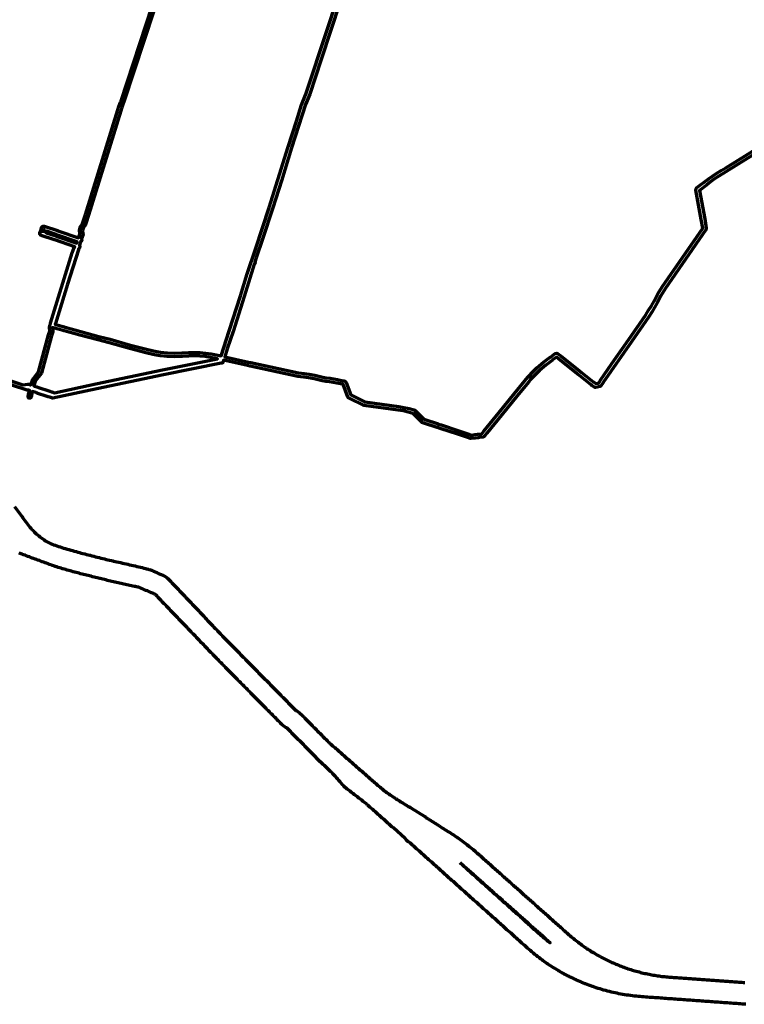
# Model space of a CAD drawing. Header units: metres. Extents: x 98902 to 136161, y 449037 to 499677.
# Tile 19 of 200: x 101282 to 103630, y 482383 to 485575. Entities that reach past the tile are written whole.
import ezdxf

# ---------------------------------------------------------------- set-up
doc = ezdxf.new("R2010")
doc.units = ezdxf.units.M
doc.layers.add('B-WE-OG-INFO_EIS VOORZORGSMAATREGEL-GV', color=7, linetype='Continuous', lineweight=70, true_color=0xfa194b)

msp = doc.modelspace()

# ---------------------------------------------------------------- linework, layer by layer
at = {"layer": 'B-WE-OG-INFO_EIS VOORZORGSMAATREGEL-GV', "flags": 128}
for points in [[(101214.8, 484417.9), (101292.4, 484391.7), (101308.8, 484393.9), (101310.9, 484393.8), (101317, 484391.8), (101318.5, 484391.3), (101324.5, 484409.4), (101325.3, 484410.9), (101343.3, 484433.4), (101375.2, 484553.1), (101379.2, 484565.7), (101378, 484576.4), (101378.2, 484578.3), (101379.3, 484582.1), (101379.3, 484582.1), (101379.3, 484582.1), (101379.4, 484582.3), (101379.4, 484582.4), (101379.8, 484583.7), (101379.9, 484584.2), (101380, 484584.6), (101380, 484584.8), (101380.1, 484584.8), (101380.1, 484584.9), (101381.5, 484589.5), (101381.7, 484590), (101381.9, 484591), (101381.9, 484591), (101381.9, 484591), (101452.2, 484819.5), (101452.3, 484819.6), (101452.3, 484819.7), (101458.7, 484836.6), (101460.9, 484838.7), (101395.8, 484861.1), (101395, 484861.5), (101394.5, 484861.6), (101351, 484876.2), (101349.1, 484877.4), (101347.5, 484879.3), (101346.7, 484881.7), (101346.9, 484884.5), (101348.4, 484889.1), (101349.4, 484890.9), (101350.9, 484892.1), (101352.2, 484892.4), (101352.1, 484892.5), (101351.2, 484894), (101350.9, 484895.7), (101351.2, 484897.4), (101352.8, 484901.9), (101354.3, 484904.3), (101356.4, 484905.7), (101358.9, 484906.3), (101361.1, 484906), (101404.6, 484891.4), (101404.6, 484891.4), (101404.6, 484891.4), (101405.4, 484891.1), (101405.9, 484891), (101405.9, 484891), (101473, 484868), (101477.3, 484880.2), (101477.3, 484881), (101477.1, 484881.5), (101475.6, 484892.9), (101479.3, 484905), (101480, 484906.4), (101484, 484911.9), (101484.7, 484912.5), (101485, 484913), (101485.4, 484914), (101485.5, 484914.6), (101486.4, 484917.6), (101486.4, 484917.7), (101486.4, 484917.8), (101495.5, 484944.1), (101600.3, 485282.8), (101603.4, 485294), (101603.5, 485294.2), (101603.5, 485294.4), (101608.3, 485308), (101609.7, 485310.5), (101610.3, 485312.3), (101610.3, 485312.3), (101610.3, 485312.4), (101772.4, 485808.4)], [(101781.9, 485805.3), (101619.8, 485309.3), (101619.8, 485309.3), (101619.1, 485306.9), (101617.5, 485304.2), (101613, 485291.2), (101609.9, 485280), (101505.1, 484941.1), (101495.9, 484914.6), (101495.1, 484911.7), (101495.1, 484911.7), (101493.7, 484907.7), (101492, 484905.8), (101488.6, 484901.2), (101485.7, 484892.1), (101487, 484882.9), (101487, 484882.9), (101487, 484882.9), (101487.4, 484879.2), (101482.3, 484864.4), (101482.7, 484863.9), (101483.4, 484862), (101483, 484859.5), (101481.4, 484856.9), (101479.4, 484855.5), (101479.3, 484855.5), (101479.3, 484855.4), (101475.6, 484844.7), (101475.8, 484844.5), (101476.8, 484842.3), (101477, 484839.8), (101476.6, 484838.6), (101476.6, 484838.2), (101476.4, 484837.9), (101476.3, 484837.5), (101476.2, 484837.4), (101476.1, 484836.6), (101475.2, 484834.9), (101472.8, 484832), (101472, 484829.3), (101436.4, 484717.4), (101397.5, 484590.7), (101397.5, 484590.7), (101396.7, 484588.3), (101396.8, 484588.2), (101398.2, 484587.2), (101398.3, 484587.2), (101426.7, 484579.1), (101427.4, 484578.9), (101427.8, 484578.8), (101428.5, 484578.6), (101429, 484578.4), (101429.4, 484578.4), (101479.8, 484564), (101538.5, 484548.5), (101574.9, 484539.5), (101641.3, 484520.4), (101693, 484506.7), (101715.6, 484501.4), (101726.1, 484499.7), (101738.3, 484497.7), (101761.2, 484495.3), (101784.2, 484494.4), (101807.3, 484495), (101828.9, 484496.2), (101847.5, 484496.7), (101866, 484496.2), (101884.4, 484494.6), (101902.6, 484492), (101923.9, 484487.7), (101923.9, 484487.7), (101935, 484485.2), (101960.8, 484566.8), (101997.2, 484680.1), (102019.2, 484751.6), (102046.6, 484835.1), (102046.6, 484835.1), (102046.6, 484835.1), (102089.9, 484967), (102118.3, 485056.1), (102151.5, 485163.4), (102178.5, 485246.1), (102195.3, 485299.7), (102209.9, 485337.5), (102277.1, 485539), (102308.2, 485634)], [(102319.5, 485630.2), (102259.2, 485446.3), (102221.7, 485333.4), (102207.6, 485300.7), (102163.1, 485159.6), (102130.1, 485052.4), (102102.2, 484965.1), (102068.9, 484863.6), (102048.4, 484803.3), (102044.1, 484789.5), (102044.6, 484787.7), (102044.4, 484785.8), (102043.5, 484784.1), (102042.1, 484783), (102009.5, 484678.4), (101973.2, 484564.9), (101954.5, 484508.3), (101946.4, 484482.6), (102023, 484465.2), (102030.4, 484463.6), (102030.4, 484463.6), (102030.9, 484463.5), (102031.3, 484463.5), (102185, 484430.5), (102203.9, 484428.4), (102220.2, 484426.1), (102238.2, 484422.6), (102264.6, 484416.1), (102275.3, 484414.1), (102287.5, 484412.7), (102299.7, 484411), (102311.9, 484408.8), (102330.1, 484404.7), (102330.1, 484404.7), (102331.7, 484404.3), (102332.4, 484404.2), (102334.9, 484403.7), (102337.2, 484402.5), (102340.1, 484399.6), (102354.9, 484358.6), (102356.6, 484357.7), (102356.6, 484357.7), (102356.6, 484357.7), (102399.8, 484336.1), (102509.8, 484321.5), (102526.7, 484318.5), (102543.4, 484314.6), (102559.8, 484309.9), (102559.9, 484309.9), (102559.9, 484309.9), (102561, 484309.4), (102561.6, 484309.3), (102562.8, 484308.8), (102563.1, 484308.4), (102563.3, 484308.4), (102563.5, 484308.1), (102592.5, 484279.3), (102594.6, 484278.6), (102594.6, 484278.6), (102638.2, 484264.7), (102638.2, 484264.7), (102638.2, 484264.7), (102638.5, 484264.5), (102638.8, 484264.5), (102647.9, 484261.4), (102647.9, 484261.4), (102704.8, 484242.4), (102704.8, 484242.4), (102733.9, 484232.6), (102734, 484232.6), (102745.3, 484228.8), (102756.1, 484230.2), (102765.1, 484231.3), (102765.1, 484231.3), (102767.5, 484231.6), (102767.5, 484231.6), (102779, 484233.1), (102786, 484241.7), (102834.5, 484301.2), (102834.5, 484301.2), (102834.5, 484301.2), (102884.9, 484363.7), (102928.1, 484415.9), (102937.8, 484426.6), (102937.9, 484426.7), (102937.9, 484426.7), (102957.7, 484446.4), (102978.8, 484464.7), (103000.9, 484481.4), (103000.9, 484481.5), (103001, 484481.5), (103001.1, 484481.6), (103001.2, 484481.6), (103001.2, 484481.7), (103017, 484493.3), (103021.4, 484493.8), (103024.6, 484493.2), (103028.8, 484490), (103028.8, 484490), (103034.9, 484485.2), (103034.9, 484485.2), (103095.5, 484436.8), (103095.5, 484436.8), (103095.5, 484436.8), (103102.5, 484431.1), (103102.5, 484431.1), (103140.3, 484401), (103140.4, 484400.9), (103140.4, 484400.8), (103140.7, 484400.7), (103148.2, 484395.3), (103157.1, 484396.9), (103162.3, 484404.6), (103162.3, 484404.6), (103162.6, 484404.9), (103162.8, 484405.2), (103200.9, 484460.5), (103200.9, 484460.5), (103200.9, 484460.5), (103254.1, 484537.5), (103254.1, 484537.5), (103310.2, 484618.8), (103319.7, 484633.2), (103328.7, 484648), (103337.1, 484663.1), (103349.4, 484686.3), (103349.4, 484686.4), (103349.4, 484686.4), (103363.1, 484709.6), (103494.7, 484899.4), (103490, 484927.7), (103490, 484927.7), (103472.3, 485023), (103472.3, 485023.5), (103472.2, 485024), (103472.3, 485024.3), (103472.3, 485025), (103473.1, 485026.8), (103473.3, 485027.6), (103474.9, 485029.7), (103512.9, 485058.8), (103526.7, 485068.6), (103540.6, 485077.9), (103554.8, 485086.9), (103569.3, 485095.4), (103680.8, 485164.5)], [(103686.8, 485154.5), (103547.1, 485068.1), (103533.4, 485059), (103519.9, 485049.4), (103506.7, 485039.4), (103484.4, 485021.9), (103501.6, 484929.7), (103501.6, 484929.7), (103501.6, 484929.7), (103506.5, 484899.4), (103506.2, 484896.2), (103506.2, 484896.2), (103506.2, 484896.2), (103505.7, 484895.1), (103505.4, 484894.4), (103505.4, 484894.4), (103505.4, 484894.4), (103372.8, 484703.1), (103359.6, 484680.6), (103347.4, 484657.6), (103338.8, 484642.2), (103329.6, 484627), (103319.9, 484612.2), (103263.7, 484530.9), (103263.7, 484530.9), (103172.4, 484398.6), (103172.4, 484398.6), (103172.1, 484398.2), (103171.9, 484397.9), (103165.1, 484388), (103163.1, 484386.3), (103147.6, 484383.3), (103146.3, 484383.2), (103143.8, 484384.1), (103135.9, 484389.6), (103133.4, 484391.5), (103133.4, 484391.5), (103133.4, 484391.5), (103133.4, 484391.5), (103133.4, 484391.5), (103133.3, 484391.7), (103133.1, 484391.8), (103095.4, 484421.8), (103095.4, 484421.8), (103095.4, 484421.8), (103088.2, 484427.6), (103088.2, 484427.6), (103027.6, 484476), (103027.6, 484476), (103027.5, 484476), (103021.5, 484480.9), (103021.2, 484481.2), (103020.6, 484481.6), (103008.3, 484472.3), (103008, 484472.2), (103007.9, 484472), (102986.3, 484455.7), (102965.9, 484438.1), (102946.8, 484419), (102937, 484408.3), (102931.3, 484401.6), (102894, 484356.3), (102843.3, 484293.5), (102843.3, 484293.5), (102795.1, 484234.3), (102787.7, 484225), (102786.5, 484223.9), (102784.4, 484222.6), (102782.4, 484221.8), (102770.2, 484220.3), (102770.2, 484220.3), (102770.2, 484220.3), (102767.8, 484220), (102767.8, 484220), (102757.5, 484218.7), (102744.7, 484217.1), (102742.4, 484217.3), (102730.2, 484221.5), (102730.2, 484221.5), (102701.1, 484231.4), (102644.2, 484250.3), (102635.1, 484253.4), (102635, 484253.4), (102635, 484253.4), (102634.7, 484253.6), (102634.5, 484253.6), (102591, 484267.3), (102591, 484267.3), (102590.9, 484267.3), (102588.2, 484268.2), (102588.2, 484268.2), (102586.6, 484268.8), (102556.7, 484298.5), (102556.2, 484298.6), (102540.4, 484303.1), (102524.3, 484306.9), (102508, 484309.8), (102397.3, 484324.6), (102395.7, 484325.1), (102351.6, 484347), (102351.6, 484347), (102351.6, 484347), (102349.4, 484348.1), (102349.4, 484348.1), (102347.1, 484349.2), (102345.6, 484350.4), (102344.7, 484352), (102330.3, 484392.7), (102330.1, 484392.8), (102329.8, 484392.8), (102327.5, 484393.3), (102327.5, 484393.3), (102309.4, 484397.4), (102297.7, 484399.5), (102285.8, 484401.2), (102273.5, 484402.5), (102262.1, 484404.7), (102235.7, 484411.1), (102218.1, 484414.6), (102202.5, 484416.8), (102182.9, 484419), (102028.8, 484452), (102028.5, 484452.1), (102028, 484452.2), (102027.9, 484452.2), (102020.5, 484453.8), (102020.5, 484453.8), (102020.4, 484453.8), (101942.8, 484471.4), (101941.2, 484466.4), (101939.6, 484463.7), (101937.6, 484462.2), (101935.6, 484461.6), (101935.5, 484461.6), (101935.3, 484461.5), (101935.2, 484461.5), (101935.2, 484461.5), (101747.8, 484423.8), (101532.4, 484378.5), (101389.8, 484347.9), (101387.1, 484348.4), (101387, 484348.4), (101386.9, 484348.5), (101386.2, 484348.8), (101385.7, 484348.9), (101379.1, 484351.1), (101379.1, 484351.1), (101374.4, 484352.6), (101374.3, 484352.7), (101374.3, 484352.7), (101367.3, 484355.2), (101340.8, 484363.9), (101340.8, 484363.9), (101340.8, 484364), (101337.9, 484364.9), (101333.9, 484366.3), (101323.8, 484369.6), (101323.8, 484369.6), (101323.8, 484369.6), (101321.6, 484363.3), (101321.6, 484363.3), (101321.6, 484363.3), (101318.8, 484351.7), (101318, 484349.9), (101316.5, 484348.6), (101314.7, 484347.9), (101312.7, 484348), (101311, 484348.8), (101309.7, 484350.2), (101309, 484352.1), (101309.1, 484354), (101311.9, 484365.6), (101312.1, 484366.1), (101312.1, 484366.7), (101314.3, 484372.8), (101313.6, 484373), (101313.6, 484373), (101310.5, 484374), (101308.5, 484373.8), (101306.7, 484374.1), (101256.2, 484390.8)], [(101265.6, 483996.6), (101290, 483963), (101290, 483963), (101290, 483963), (101290.7, 483962), (101294.2, 483957.4), (101294.2, 483957.4), (101297.8, 483952.6), (101301.4, 483947.8), (101305, 483943.1), (101308.5, 483938.5), (101311.7, 483934.4), (101315, 483930.4), (101318.1, 483926.7), (101321.5, 483922.9), (101325.1, 483919), (101328.8, 483915.2), (101332.2, 483911.8), (101335.8, 483908.5), (101339.7, 483905.1), (101343.7, 483901.8), (101347.6, 483898.7), (101351.9, 483895.4), (101356.4, 483892.2), (101361, 483888.9), (101365, 483886.2), (101369.3, 483883.7), (101373.5, 483881.2), (101377.9, 483879), (101382.2, 483876.9), (101386.7, 483875.2), (101391.7, 483873.2), (101396.9, 483871.4), (101402.5, 483869.5), (101408.2, 483867.6), (101413.4, 483865.8), (101418.7, 483864.1), (101424.3, 483862.4), (101429.8, 483860.8), (101435.6, 483859.1), (101441.4, 483857.5), (101447.2, 483855.8), (101453, 483854.1), (101458.8, 483852.4), (101458.8, 483852.4), (101464.6, 483850.7), (101470.4, 483849.1), (101470.4, 483849.1), (101476, 483847.4), (101481.4, 483845.9), (101487, 483844.5), (101487, 483844.5), (101492.6, 483843.1), (101498.4, 483841.6), (101503.8, 483840.3), (101503.9, 483840.3), (101503.9, 483840.3), (101509.7, 483838.8), (101509.8, 483838.8), (101510, 483838.8), (101515.8, 483837.3), (101515.8, 483837.3), (101521.7, 483835.8), (101521.7, 483835.8), (101527.5, 483834.3), (101527.5, 483834.3), (101533.3, 483832.8), (101533.3, 483832.8), (101539.1, 483831.3), (101539.1, 483831.3), (101545, 483829.8), (101545, 483829.8), (101550.8, 483828.3), (101556.5, 483826.8), (101561.9, 483825.5), (101567.5, 483824.3), (101573.4, 483823), (101579.3, 483821.7), (101579.3, 483821.7), (101579.3, 483821.7), (101585.2, 483820.4), (101585.2, 483820.3), (101585.2, 483820.3), (101591.1, 483819), (101597, 483817.7), (101597, 483817.7), (101602.9, 483816.4), (101602.9, 483816.4), (101603, 483816.4), (101608.9, 483815), (101608.9, 483815), (101609, 483815), (101614.9, 483813.6), (101620.7, 483812.3), (101626.6, 483810.9), (101626.6, 483810.9), (101632, 483809.7), (101632, 483809.7), (101637.9, 483808.3), (101637.9, 483808.3), (101643.8, 483807), (101643.8, 483807), (101643.9, 483807), (101649.7, 483805.6), (101649.9, 483805.6), (101650, 483805.6), (101655.9, 483804.2), (101655.9, 483804.2), (101661.7, 483802.7), (101667.6, 483801.3), (101673.1, 483800), (101673.1, 483800), (101678.5, 483798.7), (101684.4, 483797.3), (101689.9, 483796), (101689.9, 483796), (101692.8, 483795.2), (101692.8, 483795.2), (101698.7, 483793.8), (101699.9, 483793.3), (101701.1, 483793.1), (101706.8, 483791.2), (101708.2, 483790.5), (101709.7, 483790.1), (101715.2, 483787.6), (101715.2, 483787.6), (101720.7, 483785.2), (101726.2, 483782.7), (101726.2, 483782.7), (101731.7, 483780.2), (101731.7, 483780.2), (101737.2, 483777.7), (101737.2, 483777.7), (101739.9, 483776.5), (101745.4, 483774), (101745.4, 483774), (101748.2, 483772.8), (101750.9, 483770.9), (101753.2, 483769.8), (101758.2, 483766.3), (101759.2, 483765.3), (101760.5, 483764.5), (101765, 483760.6), (101765.9, 483759.4), (101767.1, 483758.6), (101771.2, 483754.2), (101775.4, 483749.8), (101779.5, 483745.4), (101779.5, 483745.4), (101783.7, 483741.1), (101787.8, 483736.7), (101787.8, 483736.7), (101791.9, 483732.3), (101796.1, 483727.9), (101796.1, 483727.9), (101800.2, 483723.5), (101804.4, 483719.2), (101804.4, 483719.2), (101808.5, 483714.8), (101812.7, 483710.4), (101812.7, 483710.4), (101816.5, 483706.3), (101816.5, 483706.3), (101820.4, 483702.2), (101820.4, 483702.2), (101824.6, 483697.8), (101824.6, 483697.8), (101828.7, 483693.5), (101832.9, 483689.1), (101837, 483684.7), (101837, 483684.7), (101841.1, 483680.3), (101841.1, 483680.3), (101841.1, 483680.3), (101845.3, 483675.9), (101849.4, 483671.6), (101849.4, 483671.5), (101853.6, 483667.2), (101857.7, 483662.8), (101861.9, 483658.4), (101866, 483654), (101870.2, 483649.6), (101870.2, 483649.6), (101874.3, 483645.3), (101878.5, 483640.9), (101878.5, 483640.9), (101882.6, 483636.5), (101886.8, 483632.1), (101890.9, 483627.7), (101895.1, 483623.4), (101899.2, 483619), (101899.2, 483619), (101903.1, 483614.9), (101903.1, 483614.9), (101903.1, 483614.9), (101907.2, 483610.5), (101907.2, 483610.5), (101911.4, 483606.1), (101911.4, 483606.1), (101911.4, 483606.1), (101915.5, 483601.7), (101919.4, 483597.7), (101923.3, 483593.6), (101927.1, 483589.5), (101931, 483585.4), (101934.9, 483581.3), (101935.1, 483580.9), (101935.5, 483580.6), (101939.4, 483576.6), (101943.4, 483572.6), (101943.4, 483572.6), (101943.4, 483572.6), (101947.6, 483568.3), (101951.8, 483564.1), (101956, 483559.8), (101960.2, 483555.5), (101960.2, 483555.5), (101964.4, 483551.2), (101964.4, 483551.2), (101968.6, 483547), (101972.8, 483542.7), (101977, 483538.4), (101981.2, 483534.1), (101985.4, 483529.8), (101985.4, 483529.8), (101989.6, 483525.6), (101989.6, 483525.6), (101993.8, 483521.3), (101997.8, 483517.3), (102002, 483513), (102005.9, 483509), (102009.8, 483505), (102014, 483500.7), (102018.2, 483496.5), (102022.4, 483492.2), (102026.6, 483487.9), (102026.6, 483487.9), (102030.8, 483483.6), (102035.1, 483479.3), (102039.3, 483475.1), (102043.5, 483470.8), (102047.7, 483466.5), (102047.7, 483466.5), (102051.9, 483462.2), (102051.9, 483462.2), (102056.1, 483457.9), (102056.1, 483457.9), (102060.3, 483453.7), (102064.5, 483449.4), (102068.7, 483445.1), (102072.9, 483440.8), (102072.9, 483440.8), (102077.1, 483436.5), (102081.3, 483432.3), (102085.5, 483428), (102089.7, 483423.7), (102093.9, 483419.4), (102093.9, 483419.4), (102098.1, 483415.1), (102098.1, 483415.1), (102098.1, 483415.1), (102102.3, 483410.9), (102102.3, 483410.9), (102106.6, 483406.6), (102110.8, 483402.3), (102115, 483398), (102115, 483398), (102119.2, 483393.7), (102119.2, 483393.7), (102123.4, 483389.5), (102127.6, 483385.2), (102131.5, 483381.2), (102135.4, 483377.2), (102139.6, 483372.9), (102143.8, 483368.6), (102143.8, 483368.6), (102148.1, 483364.4), (102152.3, 483360.1), (102156.5, 483355.8), (102160.7, 483351.5), (102160.7, 483351.5), (102164.9, 483347.2), (102169.1, 483343), (102173.3, 483338.7), (102176.6, 483335.3), (102179.7, 483334.6), (102188.9, 483328.2), (102197.9, 483319), (102198, 483319), (102198, 483319), (102198.3, 483318.6), (102198.7, 483318.3), (102202.1, 483314.8), (102205.6, 483311.2), (102209.1, 483307.7), (102212.5, 483304.2), (102216, 483300.7), (102216, 483300.7), (102219.4, 483297.2), (102222.9, 483293.7), (102226.3, 483290.1), (102229.8, 483286.6), (102233.3, 483283.1), (102236.7, 483279.6), (102240.2, 483276.1), (102243.6, 483272.6), (102243.6, 483272.6), (102247.1, 483269), (102247.1, 483269), (102247.1, 483269), (102250.5, 483265.5), (102250.5, 483265.5), (102253.9, 483262.1), (102257.3, 483258.7), (102260.8, 483255.2), (102264.2, 483251.8), (102267.6, 483248.4), (102271.1, 483244.9), (102274.7, 483241.5), (102274.7, 483241.5), (102278.2, 483238), (102278.2, 483238), (102281.7, 483234.5), (102281.7, 483234.5), (102285.2, 483231.1), (102285.2, 483231.1), (102285.2, 483231.1), (102286.2, 483230), (102289.3, 483227.1), (102292.4, 483224.2), (102295.7, 483221.3), (102299.3, 483218.2), (102299.3, 483218.2), (102302.8, 483215.1), (102302.8, 483215.1), (102306.4, 483211.9), (102310, 483208.8), (102313.6, 483205.6), (102313.6, 483205.6), (102317.2, 483202.5), (102320.8, 483199.3), (102324.4, 483196.2), (102324.4, 483196.2), (102328, 483193), (102331.6, 483189.9), (102331.6, 483189.9), (102335.1, 483186.7), (102335.2, 483186.7), (102338.7, 483183.6), (102338.7, 483183.6), (102342.3, 483180.4), (102342.3, 483180.4), (102345.9, 483177.3), (102345.9, 483177.3), (102349.5, 483174.1), (102349.5, 483174.1), (102353.1, 483171), (102353.1, 483171), (102356.7, 483167.8), (102356.7, 483167.8), (102360.3, 483164.7), (102363.9, 483161.5), (102367.5, 483158.4), (102367.5, 483158.4), (102371.1, 483155.2), (102374.6, 483152.1), (102378.2, 483148.9), (102381.8, 483145.8), (102385.4, 483142.6), (102385.4, 483142.6), (102389, 483139.5), (102389, 483139.5), (102389, 483139.5), (102392.6, 483136.3), (102396.2, 483133.2), (102399.8, 483130), (102403.4, 483126.9), (102407, 483123.8), (102407, 483123.7), (102410.5, 483120.6), (102414.1, 483117.5), (102417.7, 483114.3), (102417.7, 483114.3), (102421.3, 483111.2), (102424.9, 483108), (102424.9, 483108), (102428.5, 483104.9), (102428.5, 483104.9), (102431.8, 483102), (102431.8, 483102), (102431.8, 483102), (102435.4, 483098.8), (102435.4, 483098.8), (102439, 483095.7), (102439, 483095.7), (102442.4, 483092.7), (102445.8, 483089.8), (102449.3, 483086.8), (102452.7, 483084), (102456.2, 483081.2), (102459.7, 483078.4), (102463.3, 483075.6), (102466.9, 483072.9), (102470.5, 483070.2), (102474, 483067.6), (102477.7, 483065), (102481.4, 483062.3), (102485.1, 483059.8), (102488.8, 483057.3), (102492.6, 483054.8), (102496.3, 483052.4), (102500.1, 483050), (102504.1, 483047.5), (102504.1, 483047.5), (102508.1, 483044.9), (102512.2, 483042.4), (102512.2, 483042.4), (102516.2, 483039.8), (102516.2, 483039.8), (102520.3, 483037.3), (102524.3, 483034.8), (102528.4, 483032.2), (102528.4, 483032.2), (102532.4, 483029.7), (102536.5, 483027.2), (102536.5, 483027.2), (102540.3, 483024.8), (102543.5, 483023.7), (102545.2, 483022.7), (102545.7, 483022.2), (102546.4, 483021.9), (102546.8, 483021.6), (102547.2, 483021.5), (102549.6, 483019.9), (102549.6, 483019.9), (102594.1, 482992), (102594.1, 482992), (102596.5, 482990.5), (102596.5, 482990.5), (102596.5, 482990.5), (102596.8, 482990.2), (102599.8, 482987.5), (102600.7, 482986.8), (102600.8, 482986.8), (102600.8, 482986.8), (102605, 482984.1), (102609.3, 482981.4), (102613.6, 482978.7), (102617.9, 482976), (102622.2, 482973.3), (102626.5, 482970.6), (102626.5, 482970.6), (102630.8, 482967.9), (102635.1, 482965.2), (102639.4, 482962.5), (102643.7, 482959.8), (102648, 482957), (102652.3, 482954.3), (102656.6, 482951.6), (102656.6, 482951.6), (102660.9, 482948.9), (102660.9, 482948.9), (102665.2, 482946.2), (102669.5, 482943.5), (102669.5, 482943.5), (102669.5, 482943.5), (102673.8, 482940.8), (102673.9, 482940.8), (102674, 482940.7), (102678.3, 482938), (102678.3, 482937.9), (102678.4, 482937.9), (102682.7, 482935.1), (102682.8, 482935), (102682.9, 482935), (102687.1, 482932.2), (102687.2, 482932.1), (102687.3, 482932.1), (102691.5, 482929.2), (102691.6, 482929.2), (102691.7, 482929.1), (102695.9, 482926.3), (102696, 482926.2), (102696.1, 482926.1), (102700.3, 482923.3), (102700.3, 482923.2), (102700.4, 482923.1), (102704.6, 482920.2), (102704.7, 482920.1), (102704.8, 482920.1), (102708.9, 482917.1), (102709, 482917.1), (102709.1, 482917), (102713.2, 482914), (102713.3, 482914), (102713.4, 482913.9), (102717.5, 482910.9), (102717.5, 482910.8), (102717.6, 482910.8), (102721.7, 482907.7), (102721.8, 482907.7), (102721.9, 482907.6), (102725.9, 482904.5), (102726, 482904.5), (102726.1, 482904.4), (102730.1, 482901.3), (102730.2, 482901.2), (102730.3, 482901.2), (102734.3, 482898.1), (102734.4, 482898), (102734.5, 482897.9), (102738.4, 482894.8), (102738.5, 482894.7), (102738.6, 482894.6), (102742.6, 482891.5), (102742.6, 482891.4), (102742.7, 482891.3), (102746.7, 482888.1), (102746.7, 482888), (102746.8, 482888), (102750.7, 482884.7), (102750.8, 482884.7), (102750.9, 482884.6), (102754.8, 482881.3), (102754.9, 482881.3), (102755, 482881.2), (102758.8, 482877.9), (102758.9, 482877.8), (102759, 482877.8), (102762.8, 482874.4), (102762.9, 482874.3), (102763, 482874.3), (102766.8, 482870.9), (102766.9, 482870.9), (102766.9, 482870.8), (102770.7, 482867.4), (102770.7, 482867.4), (102770.8, 482867.4), (102774.5, 482864.1), (102774.5, 482864.1), (102778.3, 482860.7), (102778.3, 482860.7), (102782.1, 482857.3), (102785.9, 482853.9), (102789.7, 482850.6), (102789.7, 482850.6), (102789.7, 482850.6), (102793.5, 482847.2), (102793.5, 482847.2), (102797.3, 482843.8), (102797.3, 482843.8), (102801.1, 482840.4), (102804.9, 482837), (102808.7, 482833.7), (102812.4, 482830.3), (102812.4, 482830.3), (102812.4, 482830.3), (102816.2, 482826.9), (102816.2, 482826.9), (102820, 482823.5), (102820, 482823.5), (102823.8, 482820.2), (102827.6, 482816.8), (102831.4, 482813.4), (102835.2, 482810), (102839, 482806.7), (102842.8, 482803.3), (102842.8, 482803.3), (102842.8, 482803.3), (102846.6, 482799.9), (102846.6, 482799.9), (102850.3, 482796.5), (102850.3, 482796.5), (102854.1, 482793.2), (102857.9, 482789.8), (102857.9, 482789.8), (102861.7, 482786.4), (102865.5, 482783), (102869.3, 482779.6), (102873.1, 482776.3), (102876.9, 482772.9), (102880.7, 482769.5), (102880.7, 482769.5), (102884.5, 482766.1), (102885.8, 482764.9), (102885.8, 482764.9), (102889.6, 482761.6), (102893.3, 482758.3), (102893.3, 482758.3), (102897, 482754.9), (102897, 482754.9), (102900.8, 482751.6), (102900.8, 482751.6), (102900.8, 482751.6), (102904.5, 482748.3), (102904.5, 482748.3), (102908.3, 482744.9), (102908.3, 482744.9), (102908.3, 482744.9), (102912, 482741.6), (102915.8, 482738.3), (102919.5, 482734.9), (102923.2, 482731.6), (102927, 482728.3), (102930.7, 482724.9), (102934.5, 482721.6), (102938.2, 482718.3), (102941.9, 482714.9), (102941.9, 482714.9), (102945.7, 482711.6), (102949.4, 482708.3), (102949.4, 482708.3), (102953.2, 482704.9), (102953.2, 482704.9), (102956.9, 482701.6), (102956.9, 482701.6), (102960.7, 482698.3), (102964.4, 482694.9), (102968.1, 482691.6), (102971.9, 482688.3), (102975.6, 482684.9), (102975.6, 482684.9), (102979.4, 482681.6), (102979.4, 482681.6), (102983.1, 482678.3), (102986.9, 482674.9), (102990.6, 482671.6), (102994.3, 482668.3), (102998.1, 482664.9), (102998.1, 482664.9), (103001.8, 482661.6), (103001.8, 482661.6), (103005.6, 482658.3), (103009.3, 482654.9), (103013, 482651.6), (103016.8, 482648.3), (103020.5, 482644.9), (103020.5, 482644.9), (103024.3, 482641.6), (103024.3, 482641.6), (103028, 482638.3), (103031.8, 482634.9), (103031.8, 482634.9), (103035.5, 482631.6), (103039.2, 482628.3), (103039.2, 482628.3), (103039.2, 482628.3), (103043, 482624.9), (103043, 482624.9), (103046.7, 482621.6), (103046.7, 482621.6), (103046.7, 482621.6), (103050.5, 482618.3), (103054.2, 482614.9), (103057.9, 482611.6), (103057.9, 482611.6), (103061.5, 482608.4), (103065.2, 482605.3), (103068.7, 482602.2), (103072.4, 482599.1), (103076, 482596.1), (103079.7, 482593.1), (103083.4, 482590.1), (103087.2, 482587.2), (103090.9, 482584.3), (103094.7, 482581.4), (103098.6, 482578.6), (103102.5, 482575.7), (103106.3, 482573), (103110.2, 482570.2), (103114.1, 482567.6), (103118, 482564.9), (103122, 482562.2), (103125.9, 482559.6), (103129.9, 482557.1), (103133.8, 482554.6), (103140.9, 482550.4), (103140.9, 482550.4), (103142.6, 482549.3), (103142.6, 482549.3), (103154.2, 482542.3), (103158, 482540.2), (103162.1, 482537.9), (103166.3, 482535.7), (103170.4, 482533.5), (103174.6, 482531.3), (103178.8, 482529.1), (103183, 482527.1), (103187.3, 482525), (103191.5, 482523), (103195.7, 482521), (103200.1, 482519), (103204.3, 482517.1), (103208.7, 482515.2), (103213, 482513.4), (103217.2, 482511.6), (103221.7, 482509.8), (103226, 482508.1), (103230.4, 482506.4), (103234.9, 482504.7), (103239.2, 482503.1), (103243.6, 482501.5), (103248.1, 482500), (103252.6, 482498.5), (103257.1, 482497), (103261.5, 482495.6), (103266.1, 482494.1), (103270.5, 482492.8), (103275.2, 482491.4), (103279.5, 482490.2), (103284.1, 482489), (103288.7, 482487.7), (103293.2, 482486.6), (103297.8, 482485.4), (103302.4, 482484.3), (103307, 482483.3), (103311.5, 482482.3), (103316.2, 482481.3), (103320.9, 482480.3), (103325.3, 482479.5), (103330, 482478.6), (103334.7, 482477.8), (103339.3, 482477), (103343.9, 482476.2), (103348.6, 482475.5), (103353.3, 482474.8), (103357.8, 482474.2), (103362.6, 482473.6), (103367.3, 482473.1), (103371.9, 482472.6), (103376.7, 482472.1), (103381.3, 482471.7), (103385.9, 482471.3), (103390.8, 482470.9), (103390.8, 482470.9), (103395.7, 482470.6), (103395.7, 482470.6), (103400.6, 482470.2), (103400.6, 482470.2), (103400.6, 482470.2), (103402.4, 482470.1), (103402.4, 482470.1), (103402.4, 482470.1), (103407.4, 482469.7), (103407.4, 482469.7), (103412.4, 482469.4), (103417.4, 482469), (103422.4, 482468.7), (103427.3, 482468.3), (103427.3, 482468.3), (103432.3, 482467.9), (103437.3, 482467.6), (103442.3, 482467.2), (103447.3, 482466.9), (103447.3, 482466.9), (103447.3, 482466.9), (103452.3, 482466.5), (103457.2, 482466.1), (103462.2, 482465.8), (103467.2, 482465.4), (103472.2, 482465.1), (103477.2, 482464.7), (103482.1, 482464.3), (103482.1, 482464.3), (103482.1, 482464.3), (103487.1, 482464), (103492.1, 482463.6), (103497.1, 482463.3), (103502.1, 482462.9), (103502.1, 482462.9), (103502.1, 482462.9), (103507.1, 482462.5), (103512, 482462.2), (103512, 482462.2), (103517, 482461.8), (103517, 482461.8), (103517, 482461.8), (103522, 482461.5), (103522, 482461.5), (103527, 482461.1), (103532, 482460.7), (103537, 482460.4), (103537, 482460.4), (103537, 482460.4), (103541.9, 482460), (103546.9, 482459.7), (103546.9, 482459.7), (103551.9, 482459.3), (103556.9, 482458.9), (103561.9, 482458.6), (103566.8, 482458.2), (103566.8, 482458.2), (103571.8, 482457.9), (103571.8, 482457.9), (103571.8, 482457.9), (103576.8, 482457.5), (103576.8, 482457.5), (103581.8, 482457.2), (103581.8, 482457.2), (103586.8, 482456.8), (103591.8, 482456.4), (103596.7, 482456.1), (103601.7, 482455.7), (103601.7, 482455.7), (103606.7, 482455.4), (103611.7, 482455), (103616.7, 482454.6), (103621.7, 482454.3), (103621.7, 482454.3), (103621.7, 482454.3), (103626.6, 482453.9), (103631.6, 482453.6)], [(103635, 482382.9), (103629, 482383.4), (103623, 482383.8), (103617, 482384.2), (103611, 482384.7), (103605.1, 482385.1), (103599.1, 482385.5), (103593.1, 482386), (103587.1, 482386.4), (103587.1, 482386.4), (103581.1, 482386.8), (103575.1, 482387.3), (103569.1, 482387.7), (103563.2, 482388.1), (103557.2, 482388.6), (103551.2, 482389), (103545.2, 482389.4), (103539.2, 482389.9), (103533.2, 482390.3), (103527.2, 482390.7), (103521.3, 482391.2), (103515.3, 482391.6), (103509.3, 482392), (103503.3, 482392.4), (103497.3, 482392.9), (103491.3, 482393.3), (103485.4, 482393.7), (103479.4, 482394.2), (103473.4, 482394.6), (103467.4, 482395), (103461.4, 482395.5), (103461.4, 482395.5), (103461.4, 482395.5), (103455.4, 482395.9), (103449.4, 482396.3), (103443.5, 482396.8), (103437.5, 482397.2), (103431.5, 482397.6), (103425.5, 482398.1), (103419.5, 482398.5), (103413.5, 482398.9), (103413.5, 482398.9), (103413.5, 482398.9), (103407.6, 482399.4), (103407.6, 482399.4), (103401.6, 482399.8), (103395.6, 482400.2), (103389.6, 482400.7), (103389.6, 482400.7), (103389.6, 482400.7), (103388.1, 482400.8), (103388.1, 482400.8), (103382.1, 482401.2), (103376.1, 482401.6), (103370.1, 482402.1), (103364.1, 482402.5), (103358.2, 482402.9), (103352.2, 482403.4), (103346.2, 482403.8), (103340.2, 482404.2), (103334.2, 482404.7), (103334.2, 482404.7), (103328.2, 482405.1), (103322.2, 482405.5), (103316.2, 482406), (103310.3, 482406.4), (103310.3, 482406.4), (103310.3, 482406.4), (103304.3, 482406.8), (103304.2, 482406.8), (103304.2, 482406.8), (103298.2, 482407.3), (103297.9, 482407.3), (103297.7, 482407.3), (103291.7, 482407.9), (103285.7, 482408.4), (103285.7, 482408.4), (103285.7, 482408.4), (103279.8, 482409), (103279.6, 482409), (103279.5, 482409), (103273.5, 482409.6), (103273.2, 482409.7), (103272.8, 482409.7), (103266.9, 482410.4), (103260.9, 482411.2), (103260.6, 482411.3), (103260.2, 482411.3), (103254.2, 482412.1), (103254.2, 482412.2), (103254.1, 482412.2), (103248.2, 482413.1), (103248.2, 482413.1), (103242.2, 482414), (103242, 482414.1), (103241.8, 482414.1), (103235.9, 482415.1), (103235.6, 482415.2), (103235.3, 482415.2), (103229.4, 482416.3), (103223.5, 482417.4), (103223.4, 482417.4), (103223.4, 482417.4), (103217.5, 482418.6), (103217, 482418.8), (103216.6, 482418.8), (103210.7, 482420.1), (103210.7, 482420.1), (103204.9, 482421.4), (103204.9, 482421.4), (103199, 482422.8), (103198.9, 482422.8), (103198.8, 482422.8), (103192.9, 482424.2), (103192.6, 482424.4), (103192.2, 482424.4), (103186.4, 482425.9), (103186.4, 482425.9), (103180.5, 482427.4), (103180.4, 482427.5), (103180.1, 482427.5), (103174.4, 482429.1), (103174.1, 482429.3), (103173.9, 482429.3), (103168.1, 482431), (103162.4, 482432.7), (103162.3, 482432.7), (103162.1, 482432.8), (103156.4, 482434.5), (103156.1, 482434.7), (103155.7, 482434.7), (103150, 482436.6), (103144.3, 482438.5), (103144.3, 482438.5), (103144.2, 482438.5), (103138.5, 482440.4), (103138.1, 482440.7), (103137.7, 482440.7), (103132.1, 482442.8), (103126.4, 482444.9), (103120.8, 482446.9), (103120.5, 482447.1), (103120.2, 482447.2), (103114.6, 482449.4), (103114.5, 482449.4), (103114.3, 482449.5), (103108.7, 482451.7), (103103.2, 482454), (103102.8, 482454.2), (103102.5, 482454.3), (103097, 482456.7), (103096.9, 482456.7), (103096.8, 482456.7), (103091.3, 482459.1), (103091.3, 482459.1), (103085.8, 482461.6), (103085.5, 482461.8), (103085.1, 482461.9), (103079.7, 482464.4), (103079.6, 482464.5), (103079.5, 482464.6), (103074, 482467.2), (103068.6, 482469.8), (103068.6, 482469.8), (103068.6, 482469.8), (103063.2, 482472.4), (103062.8, 482472.7), (103062.4, 482472.8), (103057, 482475.6), (103051.7, 482478.4), (103046.4, 482481.2), (103046.1, 482481.5), (103045.6, 482481.6), (103040.7, 482484.3), (103040.7, 482484.4), (103040.7, 482484.4), (103035.4, 482487.4), (103035.4, 482487.4), (103030.2, 482490.3), (103030, 482490.5), (103029.8, 482490.6), (103028.5, 482491.3), (103028.3, 482491.4), (103028.2, 482491.5), (103023, 482494.6), (103017.9, 482497.7), (103017.9, 482497.8), (103017.8, 482497.8), (103012.7, 482500.9), (103012.3, 482501.2), (103011.8, 482501.4), (103006.8, 482504.7), (103001.8, 482508), (102996.8, 482511.3), (102996.7, 482511.4), (102996.6, 482511.4), (102991.6, 482514.7), (102991.3, 482515), (102990.9, 482515.2), (102986, 482518.7), (102981.4, 482521.9), (102981.4, 482521.9), (102976.5, 482525.4), (102976.3, 482525.6), (102975.9, 482525.8), (102971.1, 482529.4), (102971, 482529.5), (102970.9, 482529.6), (102966.1, 482533.2), (102966.1, 482533.2), (102961.3, 482536.8), (102961.1, 482537.1), (102960.8, 482537.2), (102956.1, 482541), (102956, 482541.1), (102955.9, 482541.1), (102951.2, 482544.9), (102951.2, 482544.9), (102946.6, 482548.7), (102946.4, 482548.9), (102946.1, 482549.1), (102941.5, 482552.9), (102941.4, 482553.1), (102941.2, 482553.2), (102936.7, 482557.1), (102936.7, 482557.1), (102932.1, 482561), (102932.1, 482561.1), (102932.1, 482561.1), (102927.5, 482565), (102927.4, 482565.2), (102927.2, 482565.3), (102922.7, 482569.3), (102918.2, 482573.3), (102918.2, 482573.3), (102913.8, 482577.3), (102913.8, 482577.3), (102913.8, 482577.3), (102909.3, 482581.3), (102904.8, 482585.3), (102904.8, 482585.3), (102900.4, 482589.4), (102895.9, 482593.4), (102895.9, 482593.4), (102895.9, 482593.4), (102891.4, 482597.4), (102887.2, 482601.1), (102887.2, 482601.1), (102882.8, 482605.1), (102882.8, 482605.1), (102878.3, 482609.1), (102873.8, 482613.1), (102873.8, 482613.1), (102873.8, 482613.1), (102869.4, 482617.1), (102864.9, 482621.1), (102864.9, 482621.1), (102860.7, 482624.9), (102856.2, 482628.9), (102856.2, 482628.9), (102851.8, 482632.9), (102851.8, 482632.9), (102847.3, 482636.9), (102843.1, 482640.6), (102838.7, 482644.6), (102834.2, 482648.6), (102834.2, 482648.6), (102829.7, 482652.7), (102829.7, 482652.7), (102825.2, 482656.7), (102825.2, 482656.7), (102820.8, 482660.7), (102816.3, 482664.7), (102811.8, 482668.7), (102807.4, 482672.7), (102802.9, 482676.7), (102798.4, 482680.7), (102793.9, 482684.7), (102789.5, 482688.7), (102789.5, 482688.7), (102785, 482692.7), (102780.5, 482696.7), (102776.1, 482700.7), (102771.6, 482704.7), (102767.1, 482708.7), (102767.1, 482708.7), (102767.1, 482708.7), (102762.6, 482712.8), (102758.2, 482716.8), (102758.2, 482716.8), (102753.7, 482720.8), (102749.5, 482724.5), (102745.1, 482728.5), (102745.1, 482728.5), (102745.1, 482728.5), (102740.6, 482732.5), (102736.1, 482736.5), (102736.1, 482736.5), (102731.6, 482740.5), (102727.2, 482744.5), (102727.2, 482744.5), (102722.7, 482748.5), (102718.2, 482752.5), (102713.8, 482756.6), (102709.3, 482760.6), (102704.8, 482764.6), (102704.8, 482764.6), (102700.3, 482768.6), (102700.3, 482768.6), (102695.9, 482772.6), (102691.4, 482776.6), (102686.9, 482780.6), (102682.5, 482784.6), (102682.5, 482784.6), (102678, 482788.6), (102678, 482788.6), (102673.8, 482792.3), (102669.6, 482796.1), (102665.2, 482800.1), (102660.7, 482804.1), (102660.7, 482804.1), (102656.2, 482808.1), (102651.8, 482812.1), (102647.6, 482815.9), (102643.1, 482819.9), (102638.6, 482823.9), (102638.6, 482823.9), (102634.5, 482827.6), (102630, 482831.6), (102625.5, 482835.6), (102625.5, 482835.6), (102621.1, 482839.6), (102616.9, 482843.4), (102616.9, 482843.4), (102612.4, 482847.4), (102607.9, 482851.4), (102607.9, 482851.4), (102603.5, 482855.4), (102599, 482859.4), (102594.5, 482863.4), (102590.4, 482867.1), (102585.9, 482871.1), (102585.9, 482871.1), (102581.4, 482875.1), (102576.9, 482879.2), (102576.9, 482879.2), (102572.5, 482883.2), (102568, 482887.2), (102568, 482887.2), (102563.5, 482891.2), (102559.1, 482895.2), (102554.6, 482899.2), (102550.1, 482903.2), (102550.1, 482903.2), (102550.1, 482903.2), (102550.1, 482903.2), (102550.1, 482903.2), (102550, 482903.4), (102549.8, 482903.5), (102548.1, 482905), (102548, 482905.1), (102547.8, 482905.3), (102544.2, 482908.5), (102539.8, 482911.1), (102535, 482915.4), (102530.9, 482920.4), (102492.5, 482954.9), (102492.5, 482954.9), (102488.1, 482958.8), (102488.1, 482958.8), (102483.6, 482962.8), (102479.1, 482966.8), (102479.1, 482966.8), (102474.7, 482970.8), (102474.7, 482970.8), (102470.2, 482974.8), (102465.8, 482978.8), (102461.3, 482982.8), (102456.8, 482986.8), (102452.4, 482990.8), (102447.9, 482994.8), (102443.4, 482998.7), (102439, 483002.7), (102434.5, 483006.7), (102434.5, 483006.7), (102430, 483010.7), (102425.6, 483014.7), (102421.1, 483018.7), (102421.1, 483018.7), (102416.8, 483022.6), (102412.5, 483026.3), (102412.5, 483026.3), (102409.7, 483028.7), (102409.7, 483028.7), (102409.7, 483028.7), (102408.1, 483030.1), (102404, 483033.6), (102399.6, 483037.1), (102399.6, 483037.1), (102395, 483040.8), (102390.5, 483044.3), (102385.9, 483047.9), (102385.9, 483047.9), (102381.2, 483051.6), (102381.2, 483051.6), (102381.2, 483051.6), (102376.4, 483055.3), (102371.7, 483058.9), (102367, 483062.6), (102362.2, 483066.3), (102362.2, 483066.3), (102357.5, 483069.9), (102357.5, 483069.9), (102352.8, 483073.6), (102348, 483077.3), (102343.3, 483080.9), (102338.6, 483084.6), (102336.2, 483086.4), (102334.5, 483088.4), (102332.4, 483089.9), (102328.4, 483094.4), (102328.2, 483094.7), (102327.8, 483095), (102323.9, 483099.5), (102323.9, 483099.5), (102320, 483104), (102316.1, 483108.6), (102312.3, 483112.9), (102308.6, 483117.1), (102304.8, 483121.3), (102300.7, 483125.7), (102296.7, 483130.1), (102296.7, 483130.1), (102292.8, 483134.3), (102289.4, 483137.9), (102285.6, 483141.5), (102285.6, 483141.5), (102281.3, 483145.6), (102277.2, 483149.4), (102272.9, 483153.5), (102272.9, 483153.5), (102269, 483157.2), (102264.9, 483160.9), (102264.9, 483160.9), (102260.8, 483164.7), (102256.4, 483168.7), (102256.2, 483169), (102255.9, 483169.2), (102251.6, 483173.4), (102251.4, 483173.7), (102251.1, 483173.9), (102246.9, 483178.2), (102246.9, 483178.2), (102242.7, 483182.5), (102242.7, 483182.5), (102242.5, 483182.7), (102242.4, 483182.8), (102241.2, 483184), (102241.2, 483184), (102241.2, 483184), (102241.2, 483184), (102241.1, 483184.2), (102240.9, 483184.3), (102236.7, 483188.6), (102232.5, 483192.8), (102232.5, 483192.8), (102231.4, 483193.9), (102227.2, 483198.2), (102223, 483202.5), (102218.8, 483206.8), (102214.6, 483211), (102210.4, 483215.3), (102206.2, 483219.6), (102202, 483223.9), (102197.8, 483228.2), (102197.8, 483228.2), (102193.6, 483232.4), (102193.6, 483232.4), (102189.4, 483236.7), (102189.4, 483236.7), (102185.2, 483241), (102181, 483245.3), (102176.8, 483249.6), (102172.5, 483253.8), (102168.3, 483258.1), (102164.1, 483262.4), (102164.1, 483262.4), (102159.9, 483266.7), (102155.7, 483270.9), (102151.5, 483275.2), (102147.4, 483279.4), (102145.5, 483279.8), (102136.7, 483285.4), (102132.5, 483289.2), (102132, 483289.9), (102131.3, 483290.4), (102131, 483290.8), (102130.6, 483291.1), (102127, 483294.7), (102127, 483294.7), (102123.5, 483298.3), (102123.5, 483298.3), (102119.9, 483301.9), (102119.9, 483301.9), (102116.4, 483305.5), (102112.8, 483309.1), (102109.2, 483312.8), (102105.7, 483316.4), (102102.1, 483320), (102098.5, 483323.6), (102095, 483327.2), (102091.4, 483330.8), (102091.4, 483330.8), (102087.8, 483334.5), (102084.2, 483338.1), (102080.7, 483341.7), (102077.1, 483345.3), (102073.5, 483348.9), (102073.5, 483348.9), (102070, 483352.5), (102066.4, 483356.2), (102062.8, 483359.8), (102062.8, 483359.8), (102059.2, 483363.4), (102055.7, 483367), (102055.7, 483367), (102052.1, 483370.6), (102048.5, 483374.2), (102045, 483377.9), (102045, 483377.9), (102041.4, 483381.5), (102041.4, 483381.5), (102037.8, 483385.1), (102037.8, 483385.1), (102034.3, 483388.7), (102030.7, 483392.3), (102027.1, 483395.9), (102023.5, 483399.6), (102020, 483403.2), (102020, 483403.2), (102020, 483403.2), (102016.4, 483406.8), (102012.8, 483410.4), (102009.3, 483414), (102009.3, 483414), (102005.7, 483417.6), (102002.1, 483421.3), (101998.6, 483424.9), (101995, 483428.5), (101991.4, 483432.1), (101987.8, 483435.7), (101984.3, 483439.4), (101980.7, 483443), (101980.7, 483443), (101977.1, 483446.6), (101973.6, 483450.2), (101970, 483453.8), (101966.4, 483457.4), (101962.8, 483461.1), (101962.8, 483461.1), (101959.3, 483464.7), (101955.7, 483468.3), (101952.1, 483471.9), (101948.6, 483475.5), (101945, 483479.1), (101941.4, 483482.8), (101937.9, 483486.4), (101934.3, 483490), (101934.3, 483490), (101930.7, 483493.6), (101930.7, 483493.6), (101927.1, 483497.2), (101927.1, 483497.2), (101923.6, 483500.8), (101923.5, 483500.9), (101923.4, 483501), (101922, 483502.4), (101922, 483502.5), (101921.9, 483502.6), (101918.5, 483506.1), (101918.5, 483506.1), (101915.2, 483509.6), (101915.2, 483509.6), (101915.2, 483509.6), (101911.8, 483513.1), (101911.8, 483513.1), (101908.4, 483516.6), (101905.1, 483520.1), (101901.7, 483523.6), (101898.4, 483527.1), (101895, 483530.6), (101891.6, 483534.1), (101888.3, 483537.6), (101884.9, 483541.1), (101881.6, 483544.6), (101878.2, 483548.1), (101874.8, 483551.6), (101871.5, 483555.1), (101868.1, 483558.6), (101864.8, 483562.1), (101861.4, 483565.6), (101861.4, 483565.6), (101858, 483569.2), (101854.7, 483572.7), (101851.3, 483576.2), (101848, 483579.7), (101844.6, 483583.2), (101841.2, 483586.7), (101837.9, 483590.2), (101834.5, 483593.7), (101831.2, 483597.2), (101827.8, 483600.7), (101824.4, 483604.2), (101821.1, 483607.7), (101821.1, 483607.7), (101817.7, 483611.2), (101817.7, 483611.2), (101817.7, 483611.2), (101814.4, 483614.7), (101811, 483618.2), (101807.6, 483621.7), (101804.3, 483625.2), (101800.9, 483628.7), (101797.6, 483632.2), (101794.2, 483635.7), (101790.8, 483639.2), (101787.5, 483642.7), (101784.1, 483646.2), (101780.8, 483649.7), (101777.4, 483653.2), (101774, 483656.7), (101770.7, 483660.2), (101767.3, 483663.8), (101767.3, 483663.8), (101767.3, 483663.8), (101764, 483667.3), (101760.6, 483670.8), (101757.2, 483674.3), (101753.9, 483677.8), (101750.5, 483681.3), (101747.2, 483684.8), (101743.8, 483688.3), (101740.4, 483691.8), (101737.1, 483695.3), (101733.7, 483698.8), (101730.4, 483702.3), (101727, 483705.8), (101727, 483705.8), (101723.6, 483709.3), (101722, 483711), (101720.6, 483712.1), (101719.1, 483713.1), (101717.4, 483713.9), (101713.4, 483715.6), (101713.4, 483715.6), (101708.9, 483717.5), (101704.5, 483719.4), (101700, 483721.3), (101695.6, 483723.2), (101691.1, 483725.1), (101686.6, 483727), (101682.2, 483728.9), (101681.9, 483729.1), (101681.6, 483729.2), (101677.2, 483731.2), (101677.1, 483731.2), (101677.1, 483731.2), (101672.7, 483733.2), (101669.9, 483734.5), (101668.4, 483735), (101665, 483735.7), (101660.3, 483736.7), (101658.6, 483737.1), (101658.6, 483737.1), (101653.7, 483738.1), (101648.9, 483739.2), (101644.1, 483740.2), (101639.3, 483741.3), (101634.4, 483742.3), (101629.6, 483743.3), (101624.8, 483744.4), (101619.9, 483745.4), (101615.1, 483746.4), (101615.1, 483746.4), (101610.3, 483747.5), (101610.3, 483747.5), (101605.5, 483748.5), (101605.5, 483748.5), (101600.6, 483749.6), (101600.6, 483749.6), (101595.8, 483750.6), (101595.7, 483750.6), (101595.7, 483750.6), (101590.9, 483751.7), (101590.5, 483751.8), (101590.2, 483751.8), (101585.4, 483753), (101580.6, 483754.1), (101575.8, 483755.3), (101575.8, 483755.3), (101571, 483756.5), (101571, 483756.5), (101566.2, 483757.6), (101561.4, 483758.8), (101556.6, 483759.9), (101556.6, 483759.9), (101551.8, 483761.1), (101551.8, 483761.1), (101547, 483762.3), (101547, 483762.3), (101547, 483762.3), (101542.2, 483763.5), (101542.1, 483763.5), (101542.1, 483763.5), (101537.3, 483764.7), (101537.3, 483764.7), (101532.5, 483765.8), (101532.5, 483765.8), (101527.7, 483767), (101522.9, 483768.2), (101518.1, 483769.4), (101513.3, 483770.6), (101513.3, 483770.6), (101513.3, 483770.6), (101508.5, 483771.8), (101508.5, 483771.8), (101508.4, 483771.8), (101503.6, 483773), (101498.8, 483774.2), (101498.8, 483774.2), (101498.8, 483774.2), (101494, 483775.4), (101494, 483775.5), (101493.9, 483775.5), (101489.1, 483776.7), (101484.3, 483777.9), (101479.5, 483779.2), (101474.7, 483780.4), (101470, 483781.6), (101470, 483781.6), (101465.2, 483782.9), (101465.1, 483782.9), (101465.1, 483782.9), (101460.3, 483784.2), (101460, 483784.3), (101459.7, 483784.3), (101455, 483785.7), (101450.2, 483787), (101450.2, 483787), (101445.5, 483788.3), (101440.7, 483789.7), (101436, 483791), (101431.2, 483792.4), (101431.2, 483792.4), (101426.5, 483793.7), (101426.5, 483793.7), (101421.7, 483795.1), (101421.4, 483795.2), (101421.1, 483795.2), (101416.4, 483796.7), (101416.4, 483796.7), (101416.3, 483796.7), (101411.6, 483798.2), (101406.9, 483799.6), (101403.1, 483800.8), (101402.7, 483801), (101402.1, 483801.1), (101397.5, 483802.7), (101397.4, 483802.7), (101397.4, 483802.8), (101392.7, 483804.4), (101392.7, 483804.4), (101388, 483806), (101383.4, 483807.6), (101383.3, 483807.7), (101383.1, 483807.7), (101378.5, 483809.4), (101378.4, 483809.4), (101378.4, 483809.4), (101373.8, 483811.1), (101373.8, 483811.1), (101369.1, 483812.8), (101364.5, 483814.5), (101364.4, 483814.5), (101364.4, 483814.5), (101359.7, 483816.2), (101359.7, 483816.2), (101359.7, 483816.2), (101355.1, 483817.9), (101350.5, 483819.7), (101345.8, 483821.4), (101345.8, 483821.4), (101345.8, 483821.4), (101341.2, 483823.1), (101341.1, 483823.1), (101341.1, 483823.1), (101336.5, 483824.8), (101336.5, 483824.8), (101331.9, 483826.5), (101327.2, 483828.3), (101327.2, 483828.3), (101322.6, 483830), (101322.6, 483830), (101322.5, 483830), (101317.9, 483831.7), (101317.9, 483831.8), (101317.9, 483831.8), (101313.2, 483833.5), (101308.6, 483835.2), (101308.6, 483835.2), (101304, 483837), (101304, 483837), (101299.4, 483838.7), (101294.7, 483840.5), (101294.7, 483840.5), (101290.1, 483842.2), (101290.1, 483842.2), (101285.5, 483843.9), (101284.5, 483844.6), (101283.3, 483844.8), (101278.9, 483846.9)]]:
    msp.add_lwpolyline(points, dxfattribs=at)
for points in [[(101357.5, 484884.6), (101357.9, 484885.9), (101358.8, 484887.6), (101360.3, 484888.8), (101361.8, 484889.2), (101360.9, 484890.5), (101360.4, 484892.3), (101360.7, 484894.3), (101361.2, 484895.4), (101361.1, 484895.5), (101359.8, 484892.6), (101358.5, 484891.5), (101356.9, 484890.8), (101357.6, 484889.9), (101358.1, 484888), (101357.5, 484884.6)], [(101366.3, 484887.7), (101367.1, 484886.7), (101367.6, 484884.8), (101398.8, 484874.3), (101399.4, 484874), (101399.7, 484873.9), (101400.1, 484873.8), (101467.1, 484850.8), (101468.7, 484855.4), (101401.6, 484878.3), (101401, 484878.6), (101400.8, 484878.6), (101400.8, 484878.7), (101400.3, 484878.7), (101369.1, 484889.2), (101367.5, 484888)], [(101385.7, 484368.7), (101386.3, 484368.6), (101394.5, 484365.8), (101528.8, 484394.8), (101744.4, 484440.1), (101922.7, 484476), (101921.3, 484476.3), (101921.3, 484476.3), (101900.6, 484480.5), (101882.9, 484483), (101865.2, 484484.5), (101847.4, 484485), (101829.5, 484484.5), (101807.9, 484483.3), (101807.8, 484483.3), (101807.7, 484483.3), (101784, 484482.7), (101760.2, 484483.7), (101736.9, 484486), (101723.9, 484488.2), (101713.1, 484490), (101690.1, 484495.3), (101638.2, 484509.1), (101571.7, 484528.2), (101535.6, 484537.2), (101476.8, 484552.6), (101426.1, 484566.6), (101425.8, 484566.8), (101425.3, 484566.9), (101425.3, 484567), (101424.5, 484567.1), (101424.5, 484567.1), (101424.5, 484567.1), (101424.5, 484567.1), (101424.5, 484567.1), (101423.7, 484567.4), (101423.2, 484567.5), (101390.1, 484576.8), (101388.3, 484577.3), (101388.1, 484576.5), (101389.2, 484565.8), (101389, 484563.7), (101384.9, 484550.5), (101352.6, 484429.8), (101351.7, 484428), (101333.7, 484405.4), (101328, 484388.1), (101329.8, 484387.5), (101337.8, 484384.9), (101337.8, 484384.9), (101343.3, 484383), (101343.3, 484383), (101346, 484382.1), (101346, 484382.1), (101346, 484382.1), (101372.7, 484373.2), (101372.7, 484373.2), (101372.7, 484373.2), (101379.8, 484370.8), (101379.8, 484370.8), (101384.6, 484369.1), (101384.6, 484369.1), (101384.6, 484369.1)], [(102708.6, 482841.7), (102709.7, 482840.8), (102713.9, 482837), (102718, 482833.3), (102722.5, 482829.3), (102727, 482825.3), (102731.4, 482821.3), (102735.9, 482817.3), (102735.9, 482817.3), (102740.4, 482813.3), (102740.4, 482813.3), (102744.9, 482809.3), (102749.3, 482805.2), (102753.8, 482801.2), (102753.8, 482801.2), (102758.3, 482797.2), (102758.3, 482797.2), (102762.7, 482793.2), (102767.2, 482789.2), (102771.7, 482785.2), (102776.2, 482781.2), (102776.2, 482781.2), (102780.6, 482777.2), (102785.1, 482773.2), (102789.6, 482769.2), (102789.6, 482769.2), (102793.7, 482765.5), (102793.7, 482765.4), (102798.2, 482761.4), (102798.2, 482761.4), (102798.2, 482761.4), (102802.7, 482757.4), (102807.2, 482753.4), (102807.2, 482753.4), (102811.6, 482749.4), (102816.1, 482745.4), (102820.6, 482741.4), (102820.6, 482741.4), (102825, 482737.4), (102829.5, 482733.4), (102834, 482729.4), (102838.5, 482725.4), (102838.5, 482725.4), (102842.9, 482721.4), (102842.9, 482721.4), (102847.4, 482717.4), (102851.9, 482713.4), (102856.3, 482709.4), (102860.8, 482705.4), (102860.8, 482705.4), (102865.3, 482701.3), (102869.8, 482697.3), (102874.2, 482693.3), (102878.7, 482689.3), (102878.7, 482689.3), (102883.2, 482685.3), (102887.3, 482681.6), (102887.3, 482681.6), (102891.8, 482677.6), (102896.3, 482673.6), (102896.3, 482673.6), (102900.8, 482669.6), (102904.9, 482665.8), (102904.9, 482665.8), (102909.4, 482661.8), (102913.9, 482657.8), (102918.3, 482653.8), (102918.3, 482653.8), (102922.8, 482649.8), (102927.3, 482645.8), (102927.3, 482645.8), (102927.3, 482645.8), (102931.5, 482642.1), (102935.9, 482638), (102935.9, 482638), (102940.4, 482634), (102944.9, 482630), (102949.3, 482626), (102953.8, 482622), (102958.3, 482618), (102958.3, 482618), (102962.8, 482614), (102967, 482610.2), (102971.4, 482606.4), (102971.4, 482606.4), (102975.9, 482602.5), (102980.3, 482598.7), (102984.5, 482595.1), (102988.9, 482591.6), (102988.9, 482591.6), (102993.5, 482587.9), (102997.8, 482584.4), (103000.6, 482582.4), (102999.3, 482583.5), (102999.3, 482583.5), (102995.6, 482586.8), (102991.8, 482590.1), (102988.1, 482593.5), (102984.4, 482596.8), (102984.4, 482596.8), (102980.6, 482600.1), (102980.6, 482600.1), (102976.9, 482603.5), (102976.9, 482603.5), (102973.1, 482606.8), (102969.4, 482610.1), (102965.7, 482613.5), (102961.9, 482616.8), (102958.2, 482620.1), (102958.2, 482620.1), (102954.4, 482623.5), (102950.7, 482626.8), (102946.9, 482630.1), (102943.2, 482633.5), (102939.5, 482636.8), (102935.7, 482640.1), (102932, 482643.5), (102928.2, 482646.8), (102928.2, 482646.8), (102924.5, 482650.1), (102924.5, 482650.1), (102920.7, 482653.5), (102917, 482656.8), (102917, 482656.8), (102913.3, 482660.1), (102913.3, 482660.1), (102909.5, 482663.5), (102909.5, 482663.5), (102905.8, 482666.8), (102902, 482670.1), (102902, 482670.1), (102898.3, 482673.5), (102894.6, 482676.8), (102890.8, 482680.1), (102887.1, 482683.5), (102883.3, 482686.8), (102879.6, 482690.1), (102879.6, 482690.1), (102875.8, 482693.5), (102872.1, 482696.8), (102868.4, 482700.1), (102868.4, 482700.1), (102864.6, 482703.5), (102864.6, 482703.5), (102860.9, 482706.8), (102860.9, 482706.8), (102857.1, 482710.1), (102857.1, 482710.1), (102853.4, 482713.5), (102853.4, 482713.5), (102849.6, 482716.8), (102845.9, 482720.1), (102845.9, 482720.1), (102845.9, 482720.1), (102844.6, 482721.3), (102844.5, 482721.3), (102840.8, 482724.7), (102837, 482728.1), (102833.2, 482731.5), (102833.2, 482731.5), (102829.4, 482734.8), (102825.6, 482738.2), (102821.8, 482741.6), (102821.8, 482741.6), (102818, 482745), (102814.2, 482748.4), (102810.4, 482751.7), (102810.4, 482751.7), (102806.6, 482755.1), (102806.6, 482755.1), (102802.9, 482758.5), (102802.9, 482758.5), (102799.1, 482761.9), (102799.1, 482761.9), (102795.3, 482765.2), (102791.5, 482768.6), (102787.7, 482772), (102783.9, 482775.4), (102783.9, 482775.4), (102780.1, 482778.7), (102780.1, 482778.7), (102776.3, 482782.1), (102776.3, 482782.1), (102776.3, 482782.1), (102772.5, 482785.5), (102768.7, 482788.9), (102765, 482792.2), (102761.2, 482795.6), (102757.4, 482799), (102753.6, 482802.4), (102753.6, 482802.4), (102753.6, 482802.4), (102749.8, 482805.8), (102749.8, 482805.8), (102746, 482809.1), (102742.2, 482812.5), (102738.4, 482815.9), (102734.6, 482819.3), (102734.6, 482819.3), (102734.6, 482819.3), (102730.8, 482822.6), (102730.8, 482822.6), (102727.2, 482825.9), (102723.6, 482829.1), (102723.6, 482829.1), (102719.8, 482832.3), (102716.1, 482835.5), (102712.4, 482838.6), (102708.6, 482841.7)]]:
    msp.add_lwpolyline(points, close=True, dxfattribs=at)

doc.saveas('drawing.dxf')
